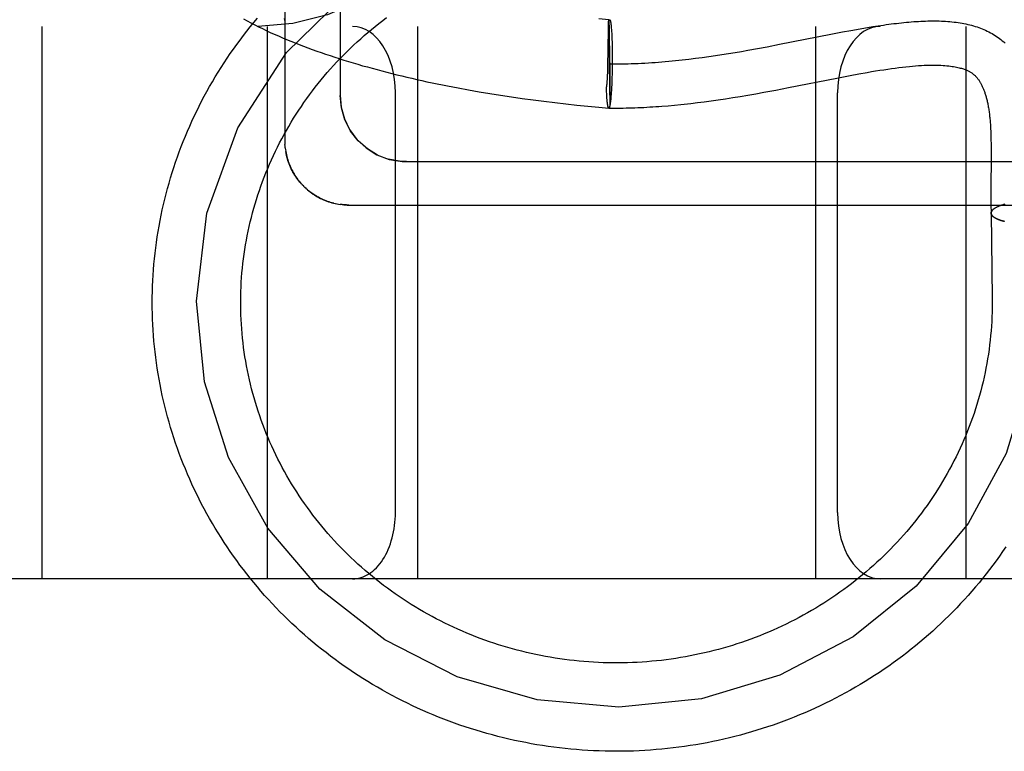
# Model space of a CAD drawing. Header units: inches. Extents: x 0 to 184, y 0 to 119.
# Tile 65 of 114: x 110.23 to 110.453, y 43.107 to 43.272. Entities that reach past the tile are written whole.
import ezdxf

# ---------------------------------------------------------------- set-up
doc = ezdxf.new("R2010")
doc.units = ezdxf.units.IN
doc.header["$LTSCALE"] = 10.121375
doc.header["$MEASUREMENT"] = 0
doc.linetypes.add('HIDDEN', pattern=[0.2, 0.1, -0.1])
doc.layers.add('DEFAULT_2', color=8, linetype='HIDDEN')

msp = doc.modelspace()

# ---------------------------------------------------------------- linework, layer by layer
at = {"layer": 'DEFAULT_2', "color": 8, "linetype": 'HIDDEN'}
for p, q in [((110.28998, 43.43405), (110.28998, 43.24472)), ((110.30248, 43.42794), (110.30248, 43.25504)), ((108.51998, 43.27063), (110.72498, 43.27063)), ((110.23498, 43.27063), (110.23498, 43.14563)), ((110.28598, 43.27063), (110.28598, 43.14563)), ((110.31998, 43.27063), (110.31998, 43.14563)), ((110.36324, 43.27216), (110.36098, 43.27236)), ((110.36318, 43.26976), (110.36319, 43.27039)), ((110.36321, 43.27167), (110.36324, 43.27216)), ((110.36321, 43.27167), (110.36346, 43.25265)), ((110.36326, 43.27195), (110.36327, 43.27186)), ((110.36327, 43.27186), (110.36327, 43.27175)), ((110.36327, 43.27175), (110.36328, 43.27156)), ((110.36328, 43.27156), (110.36329, 43.27124)), ((110.36329, 43.27124), (110.3633, 43.27076)), ((110.3633, 43.27076), (110.36333, 43.26981)), ((110.3638, 43.27044), (110.36382, 43.2702)), ((110.36382, 43.2702), (110.36384, 43.26995)), ((110.40998, 43.27063), (110.40998, 43.14563)), ((110.42052, 43.27017), (110.42176, 43.27038)), ((110.42176, 43.27038), (110.42298, 43.27058)), ((110.42298, 43.27058), (110.42419, 43.27077)), ((110.44398, 43.27063), (110.44398, 43.14563)), ((110.36315, 43.26793), (110.36318, 43.26976)), ((110.36333, 43.26981), (110.36336, 43.26799)), ((110.36336, 43.26799), (110.36341, 43.26463)), ((110.36384, 43.26995), (110.36386, 43.26969)), ((110.36386, 43.26969), (110.36388, 43.26941)), ((110.36388, 43.26941), (110.3639, 43.26912)), ((110.3639, 43.26912), (110.36392, 43.26882)), ((110.36392, 43.26882), (110.36393, 43.2685)), ((110.36393, 43.2685), (110.36395, 43.26818)), ((110.36395, 43.26818), (110.36397, 43.26767)), ((110.40188, 43.26658), (110.41347, 43.26887)), ((110.41347, 43.26887), (110.41608, 43.26937)), ((110.41608, 43.26937), (110.41801, 43.26973)), ((110.41801, 43.26973), (110.41927, 43.26995)), ((110.41927, 43.26995), (110.42052, 43.27017)), ((110.36397, 43.26767), (110.36398, 43.26715)), ((110.36398, 43.26715), (110.364, 43.2666)), ((110.364, 43.2666), (110.36401, 43.26604)), ((110.36401, 43.26604), (110.36402, 43.26546)), ((110.39689, 43.26564), (110.39904, 43.26604)), ((110.39904, 43.26604), (110.40188, 43.26658)), ((110.36305, 43.26234), (110.3631, 43.26478)), ((110.3631, 43.26478), (110.36311, 43.26557)), ((110.36341, 43.26463), (110.36345, 43.26021)), ((110.36402, 43.26546), (110.36403, 43.26487)), ((110.36403, 43.26487), (110.36403, 43.26426)), ((110.36403, 43.26426), (110.36403, 43.26365)), ((110.36403, 43.26365), (110.36403, 43.26283)), ((110.38287, 43.26342), (110.38437, 43.26361)), ((110.38437, 43.26361), (110.38587, 43.26382)), ((110.38587, 43.26382), (110.38736, 43.26404)), ((110.38736, 43.26404), (110.38885, 43.26427)), ((110.38885, 43.26427), (110.39033, 43.2645)), ((110.39033, 43.2645), (110.3918, 43.26474)), ((110.3918, 43.26474), (110.39326, 43.26499)), ((110.39326, 43.26499), (110.39472, 43.26525)), ((110.39472, 43.26525), (110.39689, 43.26564)), ((110.36301, 43.2607), (110.36303, 43.26131)), ((110.36303, 43.26131), (110.36305, 43.26234)), ((110.36403, 43.26201), (110.36402, 43.26118)), ((110.36403, 43.26283), (110.36403, 43.26201)), ((110.38136, 43.26323), (110.38287, 43.26342)), ((110.36295, 43.25905), (110.36297, 43.2595)), ((110.363, 43.26009), (110.36301, 43.2607)), ((110.36345, 43.26021), (110.36348, 43.2567)), ((110.36397, 43.25916), (110.36395, 43.25857)), ((110.36399, 43.25975), (110.36397, 43.25916)), ((110.364, 43.26036), (110.36399, 43.25975)), ((110.36402, 43.26118), (110.364, 43.26036)), ((110.41481, 43.25894), (110.41781, 43.25952)), ((110.41781, 43.25952), (110.41978, 43.25989)), ((110.36388, 43.2569), (110.36385, 43.25639)), ((110.3639, 43.25744), (110.36388, 43.2569)), ((110.36393, 43.258), (110.3639, 43.25744)), ((110.36395, 43.25857), (110.36393, 43.258)), ((110.4039, 43.25679), (110.41481, 43.25894)), ((110.31498, 43.16063), (110.31498, 43.25563)), ((110.32915, 43.25671), (110.33154, 43.25627)), ((110.33154, 43.25627), (110.33393, 43.25585)), ((110.33393, 43.25585), (110.33634, 43.25545)), ((110.33634, 43.25545), (110.33877, 43.25506)), ((110.33877, 43.25506), (110.34121, 43.25469)), ((110.34121, 43.25469), (110.34365, 43.25434)), ((110.36272, 43.25636), (110.36271, 43.2567)), ((110.36274, 43.25604), (110.36272, 43.25653)), ((110.36275, 43.25572), (110.36274, 43.25604)), ((110.36277, 43.25542), (110.36275, 43.25572)), ((110.36279, 43.25512), (110.36277, 43.25542)), ((110.3628, 43.25484), (110.36279, 43.25512)), ((110.36282, 43.25457), (110.3628, 43.25484)), ((110.36348, 43.2567), (110.36348, 43.25476)), ((110.36348, 43.25476), (110.36348, 43.25373)), ((110.36374, 43.25483), (110.36372, 43.25456)), ((110.36376, 43.25512), (110.36374, 43.25483)), ((110.36379, 43.25542), (110.36376, 43.25512)), ((110.36381, 43.25573), (110.36379, 43.25542)), ((110.36383, 43.25605), (110.36381, 43.25573)), ((110.36385, 43.25639), (110.36383, 43.25605)), ((110.3913, 43.25453), (110.39299, 43.25481)), ((110.39299, 43.25481), (110.39472, 43.2551)), ((110.39472, 43.2551), (110.39648, 43.2554)), ((110.39648, 43.2554), (110.39828, 43.25573)), ((110.39828, 43.25573), (110.40104, 43.25624)), ((110.40104, 43.25624), (110.4039, 43.25679)), ((110.41498, 43.16063), (110.41498, 43.25563)), ((110.34365, 43.25434), (110.34611, 43.25401)), ((110.34611, 43.25401), (110.34858, 43.25369)), ((110.34858, 43.25369), (110.35105, 43.25339)), ((110.35105, 43.25339), (110.35353, 43.25311)), ((110.35353, 43.25311), (110.35601, 43.25285)), ((110.35601, 43.25285), (110.3585, 43.2526)), ((110.3585, 43.2526), (110.36099, 43.25237)), ((110.36284, 43.25431), (110.36282, 43.25457)), ((110.36286, 43.25405), (110.36284, 43.25431)), ((110.36287, 43.25393), (110.36286, 43.25405)), ((110.36289, 43.25371), (110.36288, 43.25384)), ((110.3629, 43.2536), (110.36289, 43.25373)), ((110.36291, 43.25349), (110.3629, 43.25362)), ((110.36293, 43.25339), (110.36292, 43.25351)), ((110.36294, 43.2533), (110.36293, 43.25341)), ((110.36295, 43.2532), (110.36294, 43.25332)), ((110.36296, 43.25312), (110.36295, 43.25323)), ((110.36297, 43.25303), (110.36296, 43.25314)), ((110.36304, 43.25266), (110.36302, 43.25275)), ((110.36305, 43.2526), (110.36304, 43.25268)), ((110.36306, 43.25254), (110.36305, 43.25262)), ((110.36307, 43.25249), (110.36306, 43.25256)), ((110.36309, 43.25244), (110.36307, 43.25251)), ((110.3631, 43.25239), (110.36309, 43.25246)), ((110.36311, 43.25235), (110.3631, 43.25241)), ((110.36347, 43.25286), (110.36346, 43.25265)), ((110.36348, 43.25373), (110.36347, 43.25321)), ((110.36347, 43.25321), (110.36347, 43.25286)), ((110.36372, 43.25456), (110.36369, 43.25429)), ((110.37669, 43.2527), (110.37812, 43.25283)), ((110.37812, 43.25283), (110.37957, 43.25297)), ((110.38179, 43.25321), (110.3833, 43.25339)), ((110.3833, 43.25339), (110.38483, 43.25359)), ((110.38483, 43.25359), (110.3864, 43.2538)), ((110.3864, 43.2538), (110.388, 43.25403)), ((110.388, 43.25403), (110.38963, 43.25427)), ((110.38963, 43.25427), (110.3913, 43.25453)), ((110.36099, 43.25237), (110.36325, 43.25217)), ((110.36313, 43.25231), (110.36311, 43.25237)), ((110.36314, 43.25228), (110.36313, 43.25233)), ((110.44968, 43.24582), (110.4497, 43.24497)), ((110.4497, 43.24497), (110.44972, 43.24409)), ((110.44972, 43.24409), (110.44973, 43.24317)), ((110.29006, 43.24315), (110.29012, 43.24271)), ((110.29011, 43.24276), (110.29018, 43.24231)), ((110.44973, 43.24317), (110.44973, 43.24223)), ((110.44973, 43.24223), (110.44973, 43.24075)), ((110.31748, 43.24003), (110.53748, 43.24003)), ((110.44973, 43.24075), (110.44971, 43.23811)), ((110.29423, 43.23446), (110.29392, 43.23478)), ((110.44969, 43.23521), (110.44967, 43.23331)), ((110.29451, 43.23419), (110.29419, 43.2345)), ((110.2948, 43.23392), (110.29447, 43.23422)), ((110.29509, 43.23366), (110.29475, 43.23396)), ((110.44967, 43.23331), (110.44967, 43.23195)), ((110.30137, 43.23055), (110.30177, 43.23047)), ((110.30292, 43.2303), (110.30248, 43.23035)), ((110.44967, 43.23195), (110.44968, 43.23051)), ((110.45199, 43.23012), (110.45183, 43.23007)), ((110.45212, 43.23017), (110.45196, 43.23011)), ((110.45226, 43.23021), (110.45209, 43.23016)), ((110.4524, 43.23026), (110.45223, 43.2302)), ((110.45266, 43.23033), (110.45251, 43.23029)), ((110.45284, 43.23038), (110.45266, 43.23033)), ((110.44973, 43.22839), (110.44997, 43.20913)), ((110.45146, 43.22993), (110.45074, 43.22959)), ((110.4516, 43.22999), (110.45146, 43.22993)), ((110.45173, 43.23003), (110.45158, 43.22997)), ((110.45186, 43.23008), (110.4517, 43.23002)), ((110.44997, 43.20913), (110.44998, 43.20813)), ((110.83498, 43.14563), (108.51998, 43.14563))]:
    msp.add_line(p, q, dxfattribs=at)
for points in [[(110.35452, 43.39563), (110.35412, 43.38154), (110.35294, 43.36751), (110.35093, 43.35375), (110.34809, 43.34034), (110.34427, 43.3272), (110.33959, 43.31508), (110.3342, 43.30439), (110.32817, 43.29519), (110.32167, 43.28758), (110.31469, 43.28141), (110.30732, 43.27666), (110.29964, 43.27329), (110.29176, 43.27129), (110.28387, 43.27063)], [(110.26998, 43.20845), (110.27234, 43.22841), (110.27931, 43.24768), (110.29032, 43.26474), (110.30519, 43.27926), (110.32304, 43.29026), (110.34264, 43.2971), (110.36382, 43.29965)], [(110.25998, 43.20813), (110.25999, 43.20938), (110.26001, 43.21062), (110.26005, 43.21186), (110.26011, 43.21311), (110.26018, 43.21435), (110.26026, 43.21559), (110.26037, 43.21683), (110.26048, 43.21807), (110.26062, 43.2193), (110.26077, 43.22054), (110.26093, 43.22177), (110.26111, 43.223), (110.26131, 43.22423), (110.26152, 43.22546), (110.26175, 43.22668), (110.26199, 43.2279), (110.26225, 43.22912), (110.26252, 43.23034), (110.26281, 43.23155), (110.26311, 43.23276), (110.26343, 43.23396), (110.26377, 43.23516), (110.26412, 43.23636), (110.26448, 43.23755), (110.26486, 43.23874), (110.26526, 43.23993), (110.26567, 43.2411), (110.2661, 43.24228), (110.26654, 43.24345), (110.26699, 43.24461), (110.26746, 43.24577), (110.26794, 43.24692), (110.26844, 43.24807), (110.26896, 43.24921), (110.26949, 43.25035), (110.27003, 43.25148), (110.27058, 43.2526), (110.27115, 43.25371), (110.27174, 43.25482), (110.27234, 43.25592), (110.27295, 43.25702), (110.27358, 43.25811), (110.27422, 43.25919), (110.27487, 43.26026), (110.27554, 43.26132), (110.27622, 43.26238), (110.27692, 43.26343), (110.27762, 43.26447), (110.27835, 43.2655), (110.27908, 43.26652), (110.27983, 43.26754), (110.28059, 43.26854), (110.28136, 43.26954), (110.28215, 43.27053), (110.28294, 43.27151), (110.28375, 43.27247)], [(110.27998, 43.20813), (110.27998, 43.20855), (110.27999, 43.20961), (110.28002, 43.21067), (110.28006, 43.21173), (110.28012, 43.21278), (110.28019, 43.21384), (110.28027, 43.2149), (110.28037, 43.21595), (110.28048, 43.217), (110.28061, 43.21805), (110.28075, 43.2191), (110.28091, 43.22015), (110.28108, 43.2212), (110.28126, 43.22224), (110.28146, 43.22328), (110.28167, 43.22432), (110.2819, 43.22536), (110.28214, 43.22639), (110.28239, 43.22742), (110.28266, 43.22845), (110.28294, 43.22947), (110.28324, 43.23049), (110.28355, 43.2315), (110.28387, 43.23251), (110.28421, 43.23352), (110.28456, 43.23452), (110.28492, 43.23552), (110.2853, 43.23652), (110.28569, 43.23751), (110.28609, 43.23849), (110.28651, 43.23947), (110.28694, 43.24044), (110.28738, 43.24141), (110.28784, 43.24237), (110.28831, 43.24333), (110.28879, 43.24428), (110.28929, 43.24522), (110.2898, 43.24616), (110.29032, 43.24709), (110.29085, 43.24802), (110.29139, 43.24894), (110.29195, 43.24985), (110.29252, 43.25075), (110.2931, 43.25165), (110.2937, 43.25254), (110.2943, 43.25342), (110.29492, 43.2543), (110.29555, 43.25516), (110.29619, 43.25602), (110.29684, 43.25687), (110.29751, 43.25771), (110.29818, 43.25855), (110.29887, 43.25937), (110.29957, 43.26019), (110.30027, 43.261), (110.30099, 43.2618), (110.30172, 43.26259), (110.30246, 43.26337), (110.30321, 43.26414), (110.30397, 43.2649), (110.30474, 43.26565), (110.30553, 43.2664), (110.30632, 43.26713), (110.30712, 43.26785), (110.30793, 43.26857), (110.30875, 43.26927), (110.30958, 43.26996), (110.31041, 43.27064), (110.31126, 43.27131), (110.31212, 43.27198), (110.31298, 43.27263)], [(110.28984, 43.27245), (110.28989, 43.27208), (110.28993, 43.27171), (110.28996, 43.27134), (110.28998, 43.27097), (110.28998, 43.27071)], [(110.28061, 43.27233), (110.28144, 43.27188), (110.28229, 43.27143), (110.28315, 43.27099), (110.28402, 43.27056), (110.28489, 43.27013), (110.28578, 43.26971), (110.28668, 43.26929), (110.28759, 43.26888), (110.2885, 43.26847), (110.28943, 43.26808), (110.29037, 43.26768), (110.29131, 43.26729), (110.29227, 43.26691), (110.29323, 43.26653), (110.2942, 43.26616), (110.29518, 43.26579), (110.29617, 43.26543), (110.29717, 43.26507), (110.29817, 43.26471), (110.29919, 43.26437), (110.30021, 43.26402), (110.30124, 43.26368), (110.30227, 43.26335), (110.30332, 43.26302), (110.30437, 43.2627), (110.30543, 43.26238), (110.30649, 43.26206), (110.30757, 43.26175), (110.30865, 43.26145), (110.30974, 43.26115), (110.31083, 43.26085), (110.31193, 43.26056), (110.31304, 43.26027), (110.31415, 43.25999), (110.31527, 43.25971), (110.3164, 43.25943), (110.31753, 43.25916), (110.31867, 43.2589), (110.31982, 43.25864), (110.32096, 43.25838), (110.32212, 43.25813), (110.32328, 43.25788), (110.32445, 43.25764), (110.32562, 43.2574), (110.32679, 43.25716), (110.32915, 43.25671)], [(110.28996, 43.27134), (110.28998, 43.27097), (110.28998, 43.27071)], [(110.36319, 43.27039), (110.36321, 43.27146), (110.36321, 43.27167)], [(110.36321, 43.27167), (110.36323, 43.27173), (110.36324, 43.27178), (110.36326, 43.27184), (110.36327, 43.27189), (110.36329, 43.27193), (110.3633, 43.27197), (110.36331, 43.27201), (110.36333, 43.27204), (110.36334, 43.27207), (110.36336, 43.2721), (110.36337, 43.27212), (110.36339, 43.27213), (110.3634, 43.27215), (110.36341, 43.27215), (110.36343, 43.27216), (110.36343, 43.27216)], [(110.36324, 43.27216), (110.36324, 43.27215), (110.36324, 43.27215), (110.36325, 43.27214), (110.36325, 43.27212), (110.36325, 43.27211), (110.36325, 43.27208), (110.36325, 43.27206), (110.36326, 43.27203), (110.36326, 43.27199), (110.36326, 43.27195)], [(110.36343, 43.27216), (110.36344, 43.27215), (110.36346, 43.27215), (110.36347, 43.27214), (110.36349, 43.27213), (110.3635, 43.27211), (110.36351, 43.27209), (110.36353, 43.27206), (110.36354, 43.27203), (110.36355, 43.27199), (110.36357, 43.27195), (110.36358, 43.27191), (110.3636, 43.27186), (110.36361, 43.27181), (110.36362, 43.27175), (110.36363, 43.27169), (110.36365, 43.27163), (110.36366, 43.27156), (110.36367, 43.27149), (110.36369, 43.27141), (110.3637, 43.27133), (110.36371, 43.27125), (110.36372, 43.27116), (110.36373, 43.27107), (110.36375, 43.27098), (110.36376, 43.27088), (110.36377, 43.27077), (110.36378, 43.27067), (110.36379, 43.27056), (110.3638, 43.27044)], [(110.42419, 43.27077), (110.42539, 43.27095), (110.42598, 43.27103), (110.42657, 43.27111), (110.42715, 43.27119), (110.42773, 43.27126), (110.42831, 43.27133), (110.42888, 43.2714), (110.42945, 43.27146), (110.43001, 43.27152), (110.43057, 43.27157), (110.43113, 43.27162), (110.43168, 43.27167), (110.43223, 43.27171), (110.43277, 43.27175), (110.43331, 43.27178), (110.43385, 43.27181), (110.43438, 43.27183), (110.43491, 43.27185), (110.43543, 43.27187), (110.43595, 43.27188), (110.43646, 43.27188), (110.43697, 43.27188), (110.43747, 43.27187), (110.43797, 43.27186), (110.43847, 43.27185), (110.43896, 43.27183), (110.43944, 43.2718), (110.43992, 43.27176), (110.4404, 43.27173), (110.44087, 43.27168), (110.44134, 43.27163), (110.4418, 43.27157), (110.44225, 43.27151), (110.4427, 43.27144), (110.44315, 43.27136), (110.44359, 43.27128), (110.44403, 43.27119), (110.44446, 43.2711), (110.44489, 43.271), (110.44531, 43.27089), (110.44572, 43.27077), (110.44613, 43.27065), (110.44654, 43.27052), (110.44694, 43.27038), (110.44733, 43.27024), (110.44772, 43.27008), (110.4481, 43.26992), (110.44848, 43.26976), (110.44885, 43.26958), (110.44922, 43.2694), (110.44958, 43.26921), (110.44994, 43.26901), (110.45029, 43.2688), (110.45063, 43.26859), (110.45097, 43.26836), (110.4513, 43.26813), (110.45163, 43.26789), (110.45195, 43.26764), (110.45226, 43.26738), (110.45257, 43.26712), (110.45287, 43.26684)], [(110.36311, 43.26557), (110.36312, 43.26651), (110.36313, 43.26724)], [(110.36313, 43.26724), (110.36314, 43.26759), (110.36314, 43.26776), (110.36315, 43.26793)], [(110.36334, 43.26216), (110.36406, 43.26215), (110.36477, 43.26215), (110.36548, 43.26216), (110.3662, 43.26216), (110.36691, 43.26218), (110.36763, 43.26219), (110.36834, 43.26222), (110.36911, 43.26224), (110.36988, 43.26227), (110.37066, 43.26231), (110.37143, 43.26235), (110.3722, 43.2624), (110.37297, 43.26244), (110.37373, 43.2625), (110.3745, 43.26255), (110.37527, 43.26262), (110.37603, 43.26268), (110.3768, 43.26275), (110.37756, 43.26282), (110.37832, 43.2629), (110.37908, 43.26298), (110.37984, 43.26306), (110.38136, 43.26323)], [(110.41978, 43.25989), (110.42172, 43.26023), (110.42267, 43.2604), (110.42361, 43.26055), (110.42453, 43.2607), (110.42544, 43.26084), (110.42633, 43.26098), (110.4272, 43.2611), (110.42805, 43.26122), (110.42888, 43.26133), (110.42969, 43.26142), (110.43047, 43.26151), (110.43123, 43.26159), (110.43195, 43.26165), (110.43265, 43.26171), (110.43333, 43.26176), (110.43398, 43.2618), (110.43461, 43.26183), (110.43521, 43.26186), (110.43579, 43.26187), (110.43635, 43.26188), (110.43689, 43.26188), (110.43741, 43.26187), (110.43791, 43.26186), (110.43839, 43.26184), (110.43885, 43.26182), (110.43929, 43.26178), (110.43972, 43.26175), (110.44013, 43.2617), (110.44052, 43.26165), (110.4409, 43.2616), (110.44125, 43.26154), (110.44159, 43.26148), (110.44191, 43.26142), (110.44221, 43.26136), (110.44249, 43.26129), (110.44275, 43.26122), (110.443, 43.26115), (110.44323, 43.26108), (110.44345, 43.26101), (110.44365, 43.26094), (110.44384, 43.26086), (110.44403, 43.26079), (110.4442, 43.26072), (110.44436, 43.26064), (110.44452, 43.26057), (110.44467, 43.26049), (110.44481, 43.26042), (110.44495, 43.26034), (110.44508, 43.26026), (110.44521, 43.26018), (110.44533, 43.2601), (110.44545, 43.26002), (110.44556, 43.25994), (110.44567, 43.25985), (110.44578, 43.25977), (110.44589, 43.25968), (110.44599, 43.25959), (110.44609, 43.25949), (110.44619, 43.2594), (110.44628, 43.2593), (110.44638, 43.2592), (110.44647, 43.25909), (110.44656, 43.25899), (110.44665, 43.25888), (110.44674, 43.25876), (110.44683, 43.25864), (110.44692, 43.25852), (110.44701, 43.25839), (110.44709, 43.25826), (110.44718, 43.25812), (110.44726, 43.25798), (110.44735, 43.25784), (110.44743, 43.25769), (110.44751, 43.25754), (110.44759, 43.25739), (110.44766, 43.25723), (110.44774, 43.25707), (110.44781, 43.25691), (110.44788, 43.25675), (110.44795, 43.25658), (110.44802, 43.25641), (110.44809, 43.25624), (110.44815, 43.25606), (110.44822, 43.25588), (110.44828, 43.2557), (110.44834, 43.25551), (110.4484, 43.25532), (110.44846, 43.25513), (110.44852, 43.25493), (110.44858, 43.25472), (110.44864, 43.25452), (110.44869, 43.25431), (110.44875, 43.25409), (110.4488, 43.25387), (110.44885, 43.25365), (110.4489, 43.25342), (110.44895, 43.25318), (110.449, 43.25294), (110.44904, 43.2527), (110.44909, 43.25245), (110.44913, 43.2522), (110.44918, 43.25194), (110.44922, 43.25168), (110.44926, 43.25141), (110.44929, 43.25113), (110.44933, 43.25085), (110.44937, 43.25057), (110.4494, 43.25028), (110.44943, 43.24999), (110.44946, 43.2497), (110.44948, 43.2494), (110.44951, 43.24911), (110.44953, 43.2488), (110.44956, 43.24848), (110.44958, 43.24814), (110.4496, 43.24778), (110.44962, 43.24741), (110.44964, 43.24703), (110.44965, 43.24663), (110.44967, 43.24623), (110.44968, 43.24582)], [(110.36297, 43.2595), (110.36298, 43.2597), (110.363, 43.26009)], [(110.36271, 43.2567), (110.36273, 43.25681), (110.36276, 43.25693), (110.36278, 43.25705), (110.3628, 43.25718), (110.36281, 43.25732), (110.36283, 43.25746), (110.36285, 43.2576), (110.36286, 43.25775), (110.36288, 43.2579), (110.36289, 43.25806), (110.3629, 43.25822), (110.36291, 43.25838), (110.36292, 43.25854), (110.36293, 43.25871), (110.36295, 43.25905)], [(110.30248, 43.25503), (110.30272, 43.25237), (110.30344, 43.24974), (110.30463, 43.24729), (110.30626, 43.24507), (110.30833, 43.24314), (110.31077, 43.24161), (110.31354, 43.24055), (110.31652, 43.24006), (110.31748, 43.24003)], [(110.31093, 43.24153), (110.30863, 43.24292), (110.30657, 43.24473), (110.30485, 43.24694), (110.30355, 43.24947), (110.30275, 43.25221), (110.30248, 43.25503)], [(110.36288, 43.25382), (110.36286, 43.25407), (110.36285, 43.25419)], [(110.36301, 43.2528), (110.363, 43.25287), (110.36299, 43.25295), (110.36297, 43.25305)], [(110.36302, 43.25273), (110.36301, 43.25282), (110.363, 43.25289), (110.36299, 43.25297)], [(110.36325, 43.25216), (110.36386, 43.25215), (110.36451, 43.25215), (110.36517, 43.25215), (110.36582, 43.25216), (110.36648, 43.25217), (110.36714, 43.25218), (110.3678, 43.2522), (110.36846, 43.25221), (110.36913, 43.25224), (110.3698, 43.25226), (110.37047, 43.25229), (110.37115, 43.25232), (110.37183, 43.25236), (110.37251, 43.2524), (110.3732, 43.25244), (110.37389, 43.25248), (110.37458, 43.25253), (110.37528, 43.25258), (110.37669, 43.2527)], [(110.36346, 43.25265), (110.36345, 43.25259), (110.36344, 43.25253), (110.36342, 43.25248), (110.36341, 43.25243), (110.36339, 43.25238), (110.36338, 43.25234), (110.36337, 43.2523), (110.36335, 43.25227), (110.36334, 43.25224), (110.36332, 43.25222), (110.36331, 43.2522), (110.36329, 43.25218), (110.36328, 43.25217), (110.36327, 43.25216), (110.36325, 43.25216), (110.36325, 43.25216)], [(110.36346, 43.25265), (110.36345, 43.25259), (110.36344, 43.25253), (110.36342, 43.25248), (110.36341, 43.25243), (110.36339, 43.25239), (110.36338, 43.25235), (110.36337, 43.25231), (110.36335, 43.25228), (110.36334, 43.25225), (110.36332, 43.25223), (110.36331, 43.25221), (110.36329, 43.25219), (110.36328, 43.25218), (110.36327, 43.25218), (110.36325, 43.25217)], [(110.36369, 43.25429), (110.36367, 43.25405), (110.36365, 43.25393), (110.36364, 43.25381), (110.36363, 43.2537), (110.36362, 43.25359), (110.3636, 43.25349), (110.36359, 43.25338), (110.36358, 43.25329), (110.36356, 43.25319), (110.36355, 43.2531), (110.36353, 43.25302), (110.36352, 43.25294), (110.36351, 43.25286), (110.36349, 43.25278), (110.36348, 43.25271), (110.36346, 43.25265)], [(110.37957, 43.25297), (110.3803, 43.25305), (110.38179, 43.25321)], [(110.36325, 43.25217), (110.36324, 43.25217), (110.36322, 43.25218), (110.36321, 43.25219), (110.3632, 43.2522), (110.36318, 43.25222), (110.36317, 43.25224), (110.36316, 43.25227), (110.36314, 43.2523)], [(110.36325, 43.25216), (110.36324, 43.25216), (110.36322, 43.25216), (110.36321, 43.25217), (110.3632, 43.25218), (110.36318, 43.2522), (110.36317, 43.25222), (110.36315, 43.25225), (110.36314, 43.25228)], [(110.28998, 43.24472), (110.28999, 43.24432), (110.29, 43.24393)], [(110.29007, 43.24312), (110.29003, 43.24353), (110.29, 43.24394)], [(110.29017, 43.24238), (110.29024, 43.24199), (110.29032, 43.2416), (110.29041, 43.24122), (110.29051, 43.24084), (110.29062, 43.24047), (110.29074, 43.24009), (110.29087, 43.23972), (110.29101, 43.23936), (110.29116, 43.23899), (110.29132, 43.23863), (110.29149, 43.23828), (110.29167, 43.23793), (110.29186, 43.23758), (110.29205, 43.23725), (110.29226, 43.23691), (110.29247, 43.23658), (110.2927, 43.23626), (110.29293, 43.23594), (110.29318, 43.23563), (110.29343, 43.23533), (110.29369, 43.23503)], [(110.29395, 43.23475), (110.29364, 43.23508), (110.29338, 43.23538), (110.29313, 43.23569), (110.2929, 43.236), (110.29266, 43.23631), (110.29243, 43.23665), (110.29221, 43.237), (110.29199, 43.23734), (110.2918, 43.23769), (110.29161, 43.23804), (110.29143, 43.2384), (110.29125, 43.23878), (110.29109, 43.23916), (110.29094, 43.23953), (110.2908, 43.23991), (110.29067, 43.2403), (110.29055, 43.2407), (110.29044, 43.2411), (110.29034, 43.24149), (110.29026, 43.2419), (110.29018, 43.24231)], [(110.31748, 43.24003), (110.31592, 43.24011), (110.31338, 43.2406)], [(110.44971, 43.23811), (110.4497, 43.23699), (110.44969, 43.23521)], [(110.30105, 43.23063), (110.30068, 43.23072), (110.30033, 43.23082), (110.29998, 43.23093), (110.29963, 43.23105), (110.29929, 43.23118), (110.29894, 43.23132), (110.29859, 43.23147), (110.29824, 43.23163), (110.29791, 43.23179), (110.29757, 43.23197), (110.29724, 43.23215), (110.29692, 43.23234), (110.29659, 43.23255), (110.29627, 43.23276), (110.29596, 43.23298), (110.29565, 43.23322), (110.29534, 43.23346), (110.29504, 43.23371)], [(110.29509, 43.23366), (110.2954, 43.23341), (110.29571, 43.23317), (110.29602, 43.23294), (110.29634, 43.23271), (110.29667, 43.2325), (110.29701, 43.23229), (110.29735, 43.23209), (110.29769, 43.2319), (110.29804, 43.23172), (110.2984, 43.23155), (110.29875, 43.23139), (110.29912, 43.23124), (110.29948, 43.2311), (110.29985, 43.23097), (110.30023, 43.23085), (110.30061, 43.23074), (110.30099, 43.23064), (110.30141, 43.23054)], [(110.30175, 43.23048), (110.30214, 43.23041), (110.30253, 43.23035)], [(110.30448, 43.23022), (110.3043, 43.23022), (110.30395, 43.23023), (110.30359, 43.23024), (110.30321, 43.23027), (110.30284, 43.23031)], [(110.30292, 43.2303), (110.30331, 43.23026), (110.3037, 43.23024), (110.30409, 43.23022), (110.30448, 43.23022)], [(110.30448, 43.23022), (110.52885, 43.23021)], [(110.44968, 43.23051), (110.44969, 43.22976), (110.44971, 43.22897), (110.44972, 43.22838)], [(110.45269, 43.23034), (110.45255, 43.2303), (110.45237, 43.23024)], [(110.44972, 43.22838), (110.44972, 43.22841), (110.44972, 43.22846), (110.44973, 43.22852), (110.44974, 43.22857), (110.44976, 43.22863), (110.44978, 43.22868), (110.4498, 43.22874), (110.44983, 43.22879), (110.44986, 43.22885), (110.4499, 43.2289), (110.44994, 43.22896), (110.44998, 43.22901), (110.45003, 43.22907), (110.45009, 43.22912), (110.45014, 43.22917), (110.45021, 43.22923)], [(110.4528, 43.22651), (110.45259, 43.22655), (110.45244, 43.22659), (110.4523, 43.22663), (110.45217, 43.22667), (110.45203, 43.22671), (110.4519, 43.22675), (110.45178, 43.22679), (110.45166, 43.22684), (110.45154, 43.22688), (110.45142, 43.22692), (110.45131, 43.22697), (110.4512, 43.22701), (110.45109, 43.22706), (110.45099, 43.22711), (110.45089, 43.22715), (110.4508, 43.2272), (110.45071, 43.22725), (110.45062, 43.2273), (110.45054, 43.22735), (110.45046, 43.2274), (110.45038, 43.22745), (110.45031, 43.2275), (110.45024, 43.22755), (110.45018, 43.2276), (110.45012, 43.22765), (110.45006, 43.2277), (110.45001, 43.22776), (110.44997, 43.22781), (110.44992, 43.22786), (110.44988, 43.22792), (110.44985, 43.22797), (110.44982, 43.22803), (110.44979, 43.22808), (110.44977, 43.22813), (110.44975, 43.22819), (110.44974, 43.22824), (110.44973, 43.2283), (110.44972, 43.22835)], [(110.45074, 43.22959), (110.45066, 43.22954), (110.45057, 43.22949), (110.45049, 43.22944), (110.45041, 43.22938), (110.45034, 43.22933), (110.45027, 43.22928), (110.45021, 43.22922), (110.45014, 43.22917), (110.45009, 43.22912), (110.45004, 43.22906), (110.44999, 43.22901), (110.44994, 43.22895), (110.4499, 43.2289), (110.44987, 43.22884), (110.44983, 43.22879), (110.44981, 43.22873), (110.44978, 43.22868), (110.44976, 43.22862), (110.44975, 43.22857), (110.44974, 43.22851), (110.44973, 43.22846), (110.44973, 43.2284)], [(110.44973, 43.22839), (110.44973, 43.22835), (110.44974, 43.22829), (110.44975, 43.22824), (110.44976, 43.22818), (110.44978, 43.22813), (110.44981, 43.22807), (110.44983, 43.22802), (110.44987, 43.22796), (110.4499, 43.22791), (110.44994, 43.22785), (110.44999, 43.2278), (110.45004, 43.22775), (110.45009, 43.2277), (110.45014, 43.22764), (110.45021, 43.22759), (110.45027, 43.22754), (110.45034, 43.22749), (110.45041, 43.22744), (110.45049, 43.22739), (110.45057, 43.22734), (110.45066, 43.22729), (110.45074, 43.22724), (110.45084, 43.22719), (110.45093, 43.22714), (110.45103, 43.22709), (110.45114, 43.22705), (110.45124, 43.227), (110.45136, 43.22696), (110.45147, 43.22691), (110.45159, 43.22687), (110.45171, 43.22682), (110.45184, 43.22678), (110.45196, 43.22674), (110.4521, 43.2267), (110.45223, 43.22666), (110.45237, 43.22662), (110.45251, 43.22658), (110.45266, 43.22654)], [(110.45104, 43.22974), (110.45094, 43.22969), (110.45084, 43.22964), (110.45074, 43.22959)], [(110.45148, 43.22994), (110.45137, 43.22989), (110.45125, 43.22984), (110.45114, 43.22979)], [(110.28457, 43.14284), (110.28375, 43.1438), (110.28294, 43.14477), (110.28214, 43.14575), (110.28136, 43.14673), (110.28058, 43.14773), (110.27982, 43.14874), (110.27908, 43.14975), (110.27834, 43.15077), (110.27762, 43.15181), (110.27691, 43.15285), (110.27622, 43.15389), (110.27554, 43.15495), (110.27487, 43.15602), (110.27422, 43.15709), (110.27357, 43.15817), (110.27295, 43.15925), (110.27234, 43.16035), (110.27174, 43.16145), (110.27115, 43.16256), (110.27058, 43.16367), (110.27003, 43.1648), (110.26948, 43.16592), (110.26896, 43.16706), (110.26844, 43.1682), (110.26794, 43.16935), (110.26746, 43.1705), (110.26699, 43.17166), (110.26653, 43.17282), (110.26609, 43.17399), (110.26567, 43.17516), (110.26526, 43.17634), (110.26486, 43.17753), (110.26448, 43.17872), (110.26412, 43.17991), (110.26377, 43.18111), (110.26343, 43.18231), (110.26311, 43.18351), (110.26281, 43.18472), (110.26252, 43.18593), (110.26225, 43.18715), (110.26199, 43.18836), (110.26175, 43.18959), (110.26152, 43.19081), (110.26131, 43.19204), (110.26111, 43.19327), (110.26093, 43.1945), (110.26077, 43.19573), (110.26062, 43.19697), (110.26048, 43.1982), (110.26037, 43.19944), (110.26026, 43.20068), (110.26018, 43.20192), (110.26011, 43.20316), (110.26005, 43.2044), (110.26001, 43.20565), (110.25999, 43.20689), (110.25998, 43.20813)], [(110.45997, 43.20925), (110.45839, 43.19145), (110.45312, 43.174), (110.44456, 43.15815), (110.43274, 43.14398), (110.41852, 43.13252), (110.40195, 43.12382), (110.38424, 43.11851), (110.36548, 43.11661), (110.34702, 43.11826), (110.32893, 43.12345), (110.31255, 43.13181), (110.29792, 43.1433), (110.28613, 43.15708), (110.27721, 43.17311), (110.27182, 43.1902), (110.26998, 43.20845)], [(110.29323, 43.16442), (110.29265, 43.16532), (110.29207, 43.16622), (110.29151, 43.16713), (110.29097, 43.16805), (110.29043, 43.16897), (110.28991, 43.1699), (110.2894, 43.17084), (110.2889, 43.17178), (110.28841, 43.17273), (110.28794, 43.17369), (110.28748, 43.17465), (110.28704, 43.17562), (110.2866, 43.17659), (110.28618, 43.17757), (110.28578, 43.17855), (110.28538, 43.17954), (110.285, 43.18053), (110.28463, 43.18153), (110.28428, 43.18253), (110.28394, 43.18354), (110.28362, 43.18455), (110.2833, 43.18556), (110.283, 43.18658), (110.28272, 43.1876), (110.28245, 43.18863), (110.28219, 43.18966), (110.28195, 43.19069), (110.28172, 43.19173), (110.2815, 43.19276), (110.2813, 43.19381), (110.28112, 43.19485), (110.28094, 43.19589), (110.28079, 43.19694), (110.28064, 43.19799), (110.28051, 43.19904), (110.28039, 43.20009), (110.28029, 43.20115), (110.28021, 43.2022), (110.28013, 43.20326), (110.28007, 43.20432), (110.28003, 43.20537), (110.28, 43.20643), (110.27998, 43.20749), (110.27998, 43.20813)], [(110.44998, 43.20813), (110.44997, 43.20701), (110.44995, 43.20595), (110.44991, 43.20489), (110.44986, 43.20383), (110.4498, 43.20278), (110.44972, 43.20172), (110.44962, 43.20067), (110.44951, 43.19961), (110.44939, 43.19856), (110.44926, 43.19751), (110.4491, 43.19646), (110.44894, 43.19542), (110.44876, 43.19437), (110.44857, 43.19333), (110.44836, 43.19229), (110.44814, 43.19125), (110.4479, 43.19022), (110.44765, 43.18919), (110.44739, 43.18816), (110.44711, 43.18714), (110.44682, 43.18612), (110.44652, 43.1851), (110.4462, 43.18409), (110.44587, 43.18308), (110.44552, 43.18207), (110.44516, 43.18107), (110.44479, 43.18008), (110.4444, 43.17909), (110.444, 43.1781), (110.44359, 43.17712), (110.44316, 43.17615), (110.44272, 43.17518), (110.44227, 43.17421), (110.44181, 43.17325), (110.44133, 43.1723), (110.44084, 43.17136), (110.44033, 43.17042), (110.43982, 43.16948), (110.43929, 43.16855), (110.43875, 43.16763), (110.4382, 43.16672), (110.43763, 43.16581), (110.43705, 43.16491), (110.43646, 43.16402), (110.43586, 43.16314), (110.43525, 43.16226), (110.43462, 43.16139), (110.43398, 43.16053), (110.43333, 43.15968), (110.43267, 43.15883), (110.432, 43.15799), (110.43132, 43.15717), (110.43063, 43.15635), (110.42992, 43.15554), (110.42921, 43.15473), (110.42848, 43.15394), (110.42774, 43.15316), (110.427, 43.15238), (110.42624, 43.15162), (110.42547, 43.15086), (110.42469, 43.15012), (110.42391, 43.14938), (110.42311, 43.14865), (110.4223, 43.14794), (110.42148, 43.14723), (110.42066, 43.14653), (110.41982, 43.14585), (110.41898, 43.14517), (110.41813, 43.14451), (110.41726, 43.14386), (110.41639, 43.14321), (110.41551, 43.14258), (110.41462, 43.14196), (110.41373, 43.14135), (110.41282, 43.14075), (110.41191, 43.14016), (110.41099, 43.13959), (110.41006, 43.13902), (110.40913, 43.13847), (110.40819, 43.13793), (110.40724, 43.1374), (110.40628, 43.13688), (110.40532, 43.13637), (110.40435, 43.13588), (110.40337, 43.1354), (110.40239, 43.13493), (110.4014, 43.13447), (110.4004, 43.13402), (110.3994, 43.13359), (110.39839, 43.13317), (110.39738, 43.13276), (110.39636, 43.13237), (110.39534, 43.13198), (110.39431, 43.13161), (110.39328, 43.13126), (110.39224, 43.13091), (110.3912, 43.13058), (110.39015, 43.13026), (110.3891, 43.12996), (110.38805, 43.12967), (110.38699, 43.12939), (110.38593, 43.12912), (110.38486, 43.12887), (110.38379, 43.12863), (110.38272, 43.1284), (110.38164, 43.12819), (110.38057, 43.12799), (110.37949, 43.1278), (110.3784, 43.12763), (110.37732, 43.12747), (110.37623, 43.12732), (110.37514, 43.12719), (110.37405, 43.12707), (110.37296, 43.12697), (110.37187, 43.12687), (110.37077, 43.1268), (110.36968, 43.12673), (110.36858, 43.12668), (110.36748, 43.12664), (110.36639, 43.12662), (110.36529, 43.12661), (110.36419, 43.12661), (110.36309, 43.12663), (110.362, 43.12666), (110.3609, 43.1267), (110.3598, 43.12676), (110.35871, 43.12683), (110.35761, 43.12691), (110.35652, 43.12701), (110.35543, 43.12712), (110.35434, 43.12725), (110.35325, 43.12739), (110.35217, 43.12754), (110.35108, 43.1277), (110.35, 43.12788), (110.34892, 43.12807), (110.34784, 43.12828), (110.34677, 43.1285), (110.3457, 43.12873), (110.34463, 43.12898), (110.34357, 43.12924), (110.34251, 43.12951), (110.34145, 43.12979), (110.3404, 43.13009), (110.33935, 43.1304), (110.3383, 43.13073), (110.33726, 43.13106), (110.33623, 43.13141), (110.3352, 43.13178), (110.33417, 43.13215), (110.33315, 43.13254), (110.33213, 43.13294), (110.33112, 43.13335), (110.33012, 43.13378), (110.32912, 43.13422), (110.32813, 43.13467), (110.32714, 43.13513), (110.32616, 43.13561), (110.32518, 43.1361), (110.32422, 43.13659), (110.32326, 43.13711), (110.3223, 43.13763), (110.32136, 43.13816), (110.32042, 43.13871), (110.31948, 43.13927), (110.31856, 43.13984), (110.31764, 43.14042), (110.31673, 43.14101), (110.31583, 43.14162), (110.31494, 43.14223), (110.31406, 43.14286), (110.31318, 43.1435), (110.31231, 43.14414), (110.31145, 43.1448), (110.3106, 43.14547), (110.30976, 43.14615), (110.30893, 43.14684), (110.30811, 43.14754), (110.3073, 43.14826), (110.30649, 43.14898), (110.3057, 43.14971), (110.30492, 43.15045), (110.30414, 43.1512), (110.30338, 43.15196), (110.30263, 43.15273), (110.30189, 43.15351), (110.30115, 43.1543), (110.30043, 43.15509), (110.29972, 43.1559), (110.29902, 43.15671), (110.29833, 43.15754), (110.29765, 43.15837), (110.29699, 43.15921), (110.29633, 43.16006), (110.29569, 43.16092), (110.29506, 43.16178), (110.29444, 43.16265), (110.29383, 43.16353), (110.29323, 43.16442)], [(110.45304, 43.15284), (110.45234, 43.1518), (110.45161, 43.15077), (110.45088, 43.14974), (110.45013, 43.14873), (110.44937, 43.14772), (110.4486, 43.14673), (110.44781, 43.14574), (110.44702, 43.14476), (110.44621, 43.14379), (110.44538, 43.14284), (110.44455, 43.14189), (110.4437, 43.14095), (110.44284, 43.14002), (110.44197, 43.1391), (110.44109, 43.13819), (110.4402, 43.13729), (110.43929, 43.13641), (110.43838, 43.13553), (110.43745, 43.13466), (110.43651, 43.13381), (110.43556, 43.13296), (110.4346, 43.13213), (110.43363, 43.13131), (110.43265, 43.1305), (110.43166, 43.1297), (110.43066, 43.12892), (110.42965, 43.12814), (110.42863, 43.12738), (110.4276, 43.12663), (110.42656, 43.1259), (110.42551, 43.12517), (110.42445, 43.12446), (110.42338, 43.12376), (110.42231, 43.12307), (110.42122, 43.1224), (110.42013, 43.12174), (110.41903, 43.12109), (110.41792, 43.12045), (110.4168, 43.11983), (110.41567, 43.11922), (110.41454, 43.11862), (110.4134, 43.11804), (110.41225, 43.11747), (110.41109, 43.11692), (110.40993, 43.11638), (110.40876, 43.11585), (110.40759, 43.11534), (110.4064, 43.11484), (110.40521, 43.11435), (110.40402, 43.11388), (110.40282, 43.11343), (110.40161, 43.11298), (110.4004, 43.11256), (110.39918, 43.11214), (110.39796, 43.11174), (110.39673, 43.11136), (110.3955, 43.11099), (110.39426, 43.11063), (110.39302, 43.11029), (110.39177, 43.10997), (110.39052, 43.10966), (110.38927, 43.10936), (110.38801, 43.10908), (110.38675, 43.10881), (110.38549, 43.10856), (110.38422, 43.10832), (110.38295, 43.1081), (110.38168, 43.1079), (110.3804, 43.10771), (110.37912, 43.10753), (110.37784, 43.10737), (110.37656, 43.10723), (110.37528, 43.1071), (110.37399, 43.10698), (110.37271, 43.10688), (110.37142, 43.1068), (110.37013, 43.10673), (110.36884, 43.10667), (110.36755, 43.10664), (110.36626, 43.10661), (110.36497, 43.10661), (110.36368, 43.10661), (110.36239, 43.10664), (110.3611, 43.10668), (110.35981, 43.10673), (110.35852, 43.1068), (110.35723, 43.10688), (110.35594, 43.10698), (110.35466, 43.1071), (110.35338, 43.10723), (110.35209, 43.10737), (110.35081, 43.10753), (110.34954, 43.10771), (110.34826, 43.1079), (110.34699, 43.10811), (110.34572, 43.10833), (110.34445, 43.10857), (110.34319, 43.10882), (110.34192, 43.10908), (110.34067, 43.10937), (110.33941, 43.10966), (110.33816, 43.10997), (110.33692, 43.1103), (110.33568, 43.11064), (110.33444, 43.111), (110.33321, 43.11137), (110.33198, 43.11175), (110.33076, 43.11215), (110.32954, 43.11256), (110.32833, 43.11299), (110.32712, 43.11343), (110.32592, 43.11389), (110.32473, 43.11436), (110.32354, 43.11485), (110.32236, 43.11535), (110.32118, 43.11586), (110.32001, 43.11639), (110.31885, 43.11693), (110.31769, 43.11748), (110.31655, 43.11805), (110.3154, 43.11863), (110.31427, 43.11923), (110.31315, 43.11984), (110.31203, 43.12046), (110.31092, 43.1211), (110.30982, 43.12174), (110.30872, 43.12241), (110.30764, 43.12308), (110.30656, 43.12377), (110.3055, 43.12447), (110.30444, 43.12518), (110.30339, 43.1259), (110.30235, 43.12664), (110.30132, 43.12739), (110.3003, 43.12815), (110.29929, 43.12893), (110.29829, 43.12971), (110.2973, 43.13051), (110.29632, 43.13132), (110.29535, 43.13214), (110.29439, 43.13297), (110.29344, 43.13382), (110.2925, 43.13467), (110.29158, 43.13554), (110.29066, 43.13641), (110.28975, 43.1373), (110.28886, 43.1382), (110.28798, 43.13911), (110.28711, 43.14003), (110.28625, 43.14095), (110.2854, 43.14189), (110.28457, 43.14284)]]:
    msp.add_lwpolyline(points, dxfattribs=at)
for centre, start_param, end_param in [((110.30531, 43.25563), -1.570796, 0), ((110.42465, 43.25563), 0, 1.570796), ((110.30531, 43.16063), -3.141593, -1.570796), ((110.42465, 43.16063), -4.712389, -3.141593)]:
    msp.add_ellipse(centre, major_axis=(0, 0.015), ratio=0.644444, start_param=start_param, end_param=end_param, dxfattribs=at)

doc.saveas('drawing.dxf')
